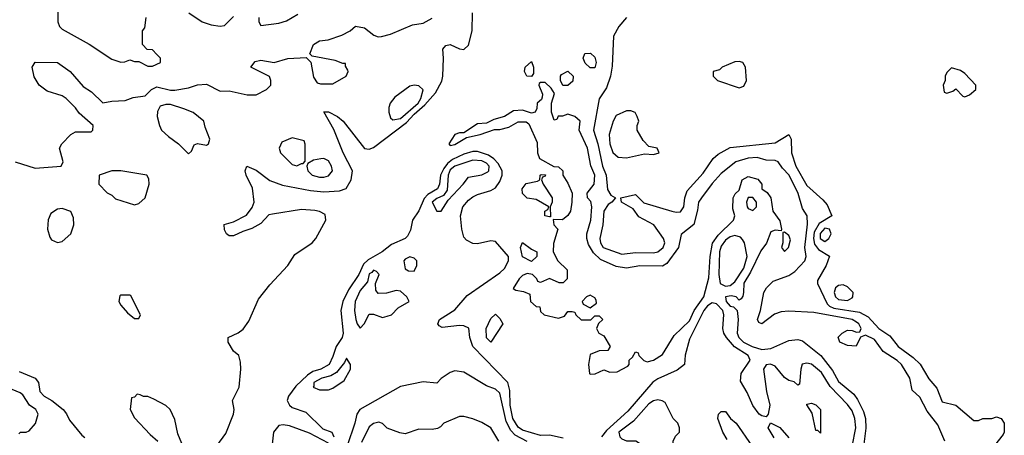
# Model space of a CAD drawing. Header units: inches. Extents: x 2380053 to 2584298, y 380219 to 546618.
# Tile 106 of 256: x 2420782 to 2425145, y 470476 to 472320. Entities that reach past the tile are written whole.
import ezdxf

# ---------------------------------------------------------------- set-up
doc = ezdxf.new("R2010")
doc.units = ezdxf.units.IN
doc.header["$MEASUREMENT"] = 0
doc.layers.add('C4427', color=7, linetype='Continuous')

msp = doc.modelspace()

# ---------------------------------------------------------------- linework, layer by layer
at = {"layer": 'C4427', "color": 2}
for points, elevation in [([(2420951, 472430), (2420951.1, 472311.1), (2420958, 472290), (2420970, 472278), (2421090, 472211.3), (2421190, 472144.7), (2421230, 472132), (2421247.3, 472132.7), (2421270, 472142), (2421290, 472134), (2421310, 472134), (2421350, 472114), (2421370, 472114), (2421406, 472130), (2421406, 472150), (2421390, 472166), (2421370, 472186), (2421347.3, 472187.3), (2421326, 472210), (2421326, 472270), (2421336.4, 472283.6), (2421342, 472330)], 58), ([(2421532, 472350), (2421591.1, 472311.1), (2421630, 472298), (2421670, 472292), (2421690, 472294), (2421730, 472334)], 58), ([(2421655.4, 470430), (2421695.2, 470484.8), (2421729.7, 470570), (2421732.6, 470590), (2421725.1, 470630), (2421754, 470690), (2421761.6, 470770), (2421760.2, 470800.2), (2421753.2, 470830), (2421730, 470848.7), (2421705.1, 470890), (2421706, 470910), (2421750, 470930.3), (2421772.5, 470947.5), (2421797, 470983), (2421840.2, 471079.8), (2421890, 471143.1), (2421969.7, 471230), (2422001.5, 471278.5), (2422078, 471330), (2422094, 471350), (2422138.7, 471430), (2422135.1, 471455.1), (2422110, 471469.6), (2422090, 471474), (2422030, 471478), (2421902, 471458), (2421886, 471454), (2421850, 471415.3), (2421810, 471393.2), (2421770, 471380.9), (2421730, 471360.9), (2421710, 471361.2), (2421699, 471370), (2421690, 471388), (2421688.7, 471411.3), (2421730, 471422.8), (2421786.8, 471453.2), (2421812.7, 471487.3), (2421821.2, 471510), (2421813.1, 471573.1), (2421786, 471630), (2421781.2, 471650), (2421788, 471670), (2421830, 471653), (2421890, 471606), (2421945.8, 471585.8), (2422070, 471562.7), (2422130, 471556.1), (2422199.5, 471560.5), (2422228.5, 471571.5), (2422251.2, 471610), (2422256.9, 471650), (2422215.4, 471730), (2422173.4, 471833.4), (2422129.4, 471910.6), (2422150, 471910.8), (2422190.8, 471890), (2422214.8, 471870), (2422309.3, 471749.3), (2422330, 471745.5), (2422350, 471752.4), (2422496.1, 471863.9), (2422530, 471901.1), (2422577.2, 471942.8), (2422624.2, 471995.8), (2422652.9, 472047.1), (2422657.6, 472070), (2422660.5, 472150), (2422657.2, 472190), (2422670, 472206), (2422690, 472210.6), (2422730, 472190.6), (2422750, 472188.2), (2422770, 472207.7), (2422786.9, 472270), (2422788, 472350)], 50), ([(2420762, 471690), (2420850, 471661), (2420966, 471670), (2420975.3, 471690), (2420958, 471750), (2420968, 471770), (2421009.3, 471810.7), (2421030, 471822.8), (2421098, 471822), (2421106, 471830), (2421108, 471850), (2421045.6, 471905.6), (2421029.1, 471929.1), (2420988, 471970), (2420970, 471982), (2420903.7, 472003.7), (2420868, 472030), (2420846.3, 472066.3), (2420838, 472110), (2420850, 472132), (2420950, 472130.8), (2421006, 472090), (2421063.8, 472023.8), (2421099.9, 471999.9), (2421150, 471950.8), (2421190, 471958), (2421250, 471961), (2421285.4, 471974.6), (2421337.5, 471982.5), (2421366, 472010), (2421390, 472021.6), (2421450, 472006.8), (2421470, 472006.8), (2421530, 472017.3), (2421570, 472031), (2421610, 472034), (2421670, 472002.8), (2421710, 472004.7), (2421790, 471986), (2421830, 471986.8), (2421875.3, 472010), (2421895.3, 472030), (2421895.3, 472050), (2421888.4, 472068.4), (2421806, 472110), (2421825.2, 472134.8), (2421850, 472141), (2421910, 472130.7), (2421970, 472148), (2422052, 472152), (2422071.6, 472131.6), (2422084.5, 472064.5), (2422100.7, 472040.7), (2422115.3, 472035.3), (2422170, 472036), (2422228, 472070), (2422238, 472090), (2422236.4, 472096.4), (2422226, 472114), (2422226, 472126), (2422214, 472126), (2422179.3, 472139.3), (2422078, 472158), (2422068, 472168), (2422084, 472210), (2422110, 472226), (2422149, 472231), (2422208.9, 472251.1), (2422246, 472270), (2422270, 472292), (2422310, 472284.7), (2422351.1, 472251.1), (2422370, 472244.7), (2422385.4, 472245.4), (2422424.7, 472255.3), (2422523.2, 472296.8), (2422570, 472304), (2422610, 472326.8)], 54), ([(2421842, 472330), (2421842, 472310), (2421850, 472294), (2421930, 472304.7), (2421964.7, 472315.3), (2422014.8, 472345.2)], 58), ([(2423470.4, 472330), (2423436.5, 472290), (2423412.7, 472247.3), (2423406.6, 472113.4), (2423399.6, 472070), (2423382, 472018), (2423350, 471969), (2423324, 471830), (2423343.2, 471770), (2423364.5, 471670), (2423380.2, 471630), (2423386.3, 471566.3), (2423401.7, 471541.7), (2423422, 471530), (2423406, 471510), (2423390, 471500.9), (2423370.4, 471470), (2423366.3, 471410), (2423351.8, 471350), (2423354.9, 471330), (2423367.2, 471310), (2423450, 471280.3), (2423510, 471286.7), (2423590, 471285.7), (2423610, 471290.5), (2423633.6, 471310), (2423640.7, 471330), (2423634, 471350), (2423592.3, 471410), (2423525.1, 471445.1), (2423500.2, 471480.2), (2423448, 471510), (2423446, 471530), (2423510, 471544.7), (2423547.7, 471507.7), (2423672, 471470), (2423690, 471466), (2423710, 471468.2), (2423724.5, 471490), (2423729.3, 471530), (2423739.1, 471560.9), (2423810, 471639.1), (2423855.1, 471704.9), (2423876.6, 471723.4), (2423930, 471752.4), (2424130, 471774.4), (2424190, 471811), (2424200.4, 471790), (2424201.7, 471730), (2424221.5, 471670), (2424270, 471584.4), (2424341.1, 471521.1), (2424359.1, 471499.1), (2424381, 471450), (2424324.6, 471415.4), (2424302.5, 471377.5), (2424298.8, 471350), (2424304.2, 471324.2), (2424320.8, 471300.8), (2424370.8, 471270.8), (2424355.3, 471230), (2424316.8, 471163.2), (2424316.3, 471150), (2424360, 471060), (2424369.5, 471049.5), (2424390, 471040.6), (2424502.9, 471022.9), (2424541.6, 471001.6), (2424588.5, 470950), (2424637, 470917), (2424674.9, 470870), (2424741.4, 470821.4), (2424772, 470792), (2424810, 470726.8), (2424846, 470686), (2424870, 470624.7), (2424930.5, 470610.5), (2425010, 470542), (2425030, 470542), (2425050, 470551.3), (2425090, 470551.3), (2425110, 470558), (2425131.1, 470551.1), (2425144.7, 470530), (2425144.7, 470490), (2425139.8, 470480.2), (2425084.7, 470410)], 50), ([(2424880.7, 470450), (2424850, 470522.8), (2424802.9, 470582.9), (2424770, 470646), (2424736, 470676), (2424726, 470730), (2424688.5, 470790), (2424670, 470808.5), (2424608.6, 470848.6), (2424570, 470901.6), (2424530, 470920.7), (2424508, 470912), (2424488, 470872), (2424450, 470874.8), (2424416, 470890), (2424408.7, 470911.3), (2424426.8, 470930), (2424450, 470942.7), (2424470, 470941.2), (2424490, 470933.2), (2424504.7, 470935.3), (2424510.5, 470950), (2424500.5, 470970), (2424490, 470978.4), (2424470, 470990.2), (2424301.1, 471021.1), (2424190, 471027.2), (2424156.1, 471023.9), (2424126.3, 471013.7), (2424070, 470971), (2424056.9, 470976.9), (2424051, 470990), (2424063.8, 471030), (2424079.3, 471110), (2424090.3, 471129.7), (2424120.7, 471159.3), (2424190, 471184.7), (2424216.4, 471203.6), (2424260.7, 471250), (2424267.3, 471270), (2424260.7, 471310), (2424272.8, 471412.8), (2424271, 471450), (2424250, 471482), (2424230.6, 471549.4), (2424192, 471630), (2424161.6, 471661.6), (2424142, 471690), (2424130, 471696), (2424090, 471697.3), (2424050, 471708), (2424010, 471705.5), (2423955.3, 471690), (2423890, 471637.3), (2423850, 471593), (2423802.7, 471530), (2423789.7, 471510), (2423785.6, 471474.4), (2423769.3, 471410.7), (2423712.7, 471367.3), (2423700.5, 471310), (2423650, 471238.8), (2423630, 471226.8), (2423530, 471227.7), (2423470, 471217.1), (2423425.1, 471225.1), (2423355.8, 471255.8), (2423325.1, 471285.1), (2423302.3, 471322.3), (2423294.9, 471350), (2423295.5, 471370), (2423312, 471430), (2423317.3, 471490), (2423312.8, 471512.8), (2423298, 471530), (2423296, 471550), (2423327.7, 471590), (2423330.3, 471630), (2423312.1, 471672.1), (2423298, 471750), (2423260.7, 471830), (2423264.7, 471870), (2423242, 471890), (2423210, 471901), (2423187.3, 471892.7), (2423168.4, 471891.6), (2423162, 471878), (2423150, 471874), (2423138, 471910), (2423138, 471950), (2423152, 471992), (2423136.9, 472016.9), (2423110, 472042), (2423090, 472042), (2423083.1, 472036.9), (2423082, 472030), (2423098, 471990), (2423096.4, 471976.4), (2423093.6, 471966.4), (2423075.3, 471950), (2423073.6, 471926.4), (2423066, 471910), (2423050, 471904.7), (2423010, 471918.8), (2422970, 471916), (2422930, 471891), (2422883.2, 471876.8), (2422850, 471861), (2422810, 471858.8), (2422750, 471818), (2422730, 471818), (2422710, 471811.3), (2422684, 471770), (2422690, 471762), (2422710, 471766), (2422762, 471798), (2422822, 471810), (2422886.4, 471833.6), (2422910, 471833.2), (2422950, 471842.7), (2422990, 471866.6), (2423026.6, 471866.6), (2423038.4, 471858.4), (2423075.1, 471775.1), (2423076, 471730), (2423084.5, 471704.5), (2423148.4, 471668.4), (2423170, 471668), (2423188, 471650), (2423188.7, 471630), (2423210, 471595.3), (2423229.2, 471550), (2423229.1, 471510.9), (2423222, 471470), (2423210, 471452), (2423187.3, 471432.7), (2423146, 471434), (2423148, 471410), (2423166, 471390), (2423147.3, 471327.3), (2423146, 471290), (2423166, 471250), (2423208, 471210), (2423208, 471170), (2423190, 471152), (2423172.7, 471152.7), (2423130, 471172), (2423090, 471154), (2423078, 471158), (2423074, 471170), (2423054, 471190), (2423030, 471194), (2423010, 471184.7), (2422995.3, 471170), (2422968, 471128), (2422980.4, 471120.4), (2423014.6, 471114.6), (2423042, 471102), (2423046, 471070), (2423070, 471048), (2423086, 471046), (2423090, 471026), (2423106, 471010), (2423170, 470995.3), (2423195.3, 471004.7), (2423210, 471026), (2423230, 471026), (2423242, 471022), (2423246, 471010), (2423270, 470988), (2423312, 470988), (2423330, 471006), (2423350, 471006), (2423366, 470990), (2423347.3, 470972.7), (2423338, 470950), (2423348, 470930), (2423370, 470918), (2423398, 470870), (2423387.3, 470852.7), (2423348.9, 470851.1), (2423310, 470834), (2423302, 470790), (2423306, 470750), (2423310, 470748), (2423331.6, 470748.4), (2423370, 470766), (2423396.4, 470756.4), (2423430, 470758), (2423476.9, 470783.1), (2423482, 470790), (2423482, 470810), (2423496.9, 470823.1), (2423510, 470846), (2423522, 470842), (2423526, 470830), (2423547.3, 470807.3), (2423562, 470802), (2423590, 470809), (2423630, 470835.3), (2423681.4, 470918.6), (2423750, 470984.5), (2423770.3, 471030), (2423813.4, 471090), (2423835.1, 471175.1), (2423841.6, 471270), (2423851.3, 471328.7), (2423876.2, 471363.8), (2423944.7, 471430), (2423950.6, 471450), (2423941.4, 471481.4), (2423942.8, 471530), (2423952.7, 471547.3), (2423970, 471564), (2423982.8, 471610), (2424010, 471624.5), (2424052.8, 471612.8), (2424069.6, 471590), (2424070, 471569.3), (2424093.3, 471553.3), (2424109.7, 471529.7), (2424119.5, 471470), (2424150, 471428), (2424158, 471390), (2424156.4, 471383.6), (2424130, 471386.8), (2424110, 471378.8), (2424091.3, 471328.7), (2424065.3, 471294.7), (2424020.3, 471199.7), (2423990, 471150.7), (2423989.6, 471110.4), (2423986.3, 471093.7), (2423978, 471082), (2423970, 471076), (2423956, 471090), (2423935.1, 471095.1), (2423909.4, 471090), (2423911.8, 471070), (2423930, 471049.6), (2423945.4, 471045.4), (2423961.2, 471030), (2423965.1, 470990), (2423960.7, 470930), (2423967.8, 470910), (2423989.6, 470890), (2424027.3, 470870), (2424070, 470856.9), (2424110, 470862), (2424190, 470897.2), (2424230, 470901.2), (2424250, 470896), (2424332.3, 470830), (2424383.1, 470763.1), (2424410, 470714.5), (2424478, 470658), (2424494.8, 470634.8), (2424521.5, 470581.5), (2424529.8, 470550), (2424531.5, 470508.5), (2424516, 470390)], 46), ([(2423190, 470463.1), (2423130, 470476.9), (2423090, 470475.1), (2423010, 470498.5), (2422990, 470512.6), (2422966.5, 470550), (2422954.8, 470610), (2422954.4, 470674.4), (2422944.4, 470710), (2422789.5, 470869.5), (2422777, 470910), (2422771.5, 470951.5), (2422750, 470962), (2422730, 470962.9), (2422654.6, 470954.6), (2422641.2, 470961.2), (2422635.3, 470970), (2422642, 470990), (2422710, 471033.4), (2422764.2, 471095.8), (2422910, 471196.3), (2422930, 471216.3), (2422947.6, 471250), (2422947.3, 471270), (2422890, 471336.2), (2422870, 471339.6), (2422810, 471325.1), (2422790, 471326.6), (2422761.3, 471341.3), (2422750, 471355.3), (2422740.7, 471390), (2422734.5, 471450), (2422746, 471490), (2422770, 471519.3), (2422790, 471534.4), (2422810, 471544.4), (2422870, 471561.6), (2422890, 471573.4), (2422910, 471602), (2422919.8, 471630), (2422919.2, 471650), (2422901.9, 471681.9), (2422882.5, 471702.5), (2422858.7, 471718.7), (2422810, 471735.1), (2422790, 471735.1), (2422750, 471723.7), (2422700, 471700), (2422678.2, 471681.8), (2422660.8, 471659.2), (2422646, 471630), (2422641.5, 471590), (2422633, 471570), (2422590, 471544.2), (2422573.9, 471526.1), (2422550, 471472), (2422522, 471430), (2422513.9, 471386.1), (2422500, 471360), (2422490.2, 471349.8), (2422430, 471322.3), (2422388.5, 471290), (2422325.8, 471254.2), (2422305.2, 471234.8), (2422284.5, 471190), (2422238.6, 471121.4), (2422213.2, 471070), (2422205.2, 471030), (2422215.8, 470930), (2422210.2, 470909.8), (2422183.6, 470870), (2422170, 470826), (2422152.6, 470790), (2422116.3, 470770), (2422081, 470759), (2422056.9, 470743.1), (2422006.1, 470693.9), (2421972.6, 470650), (2421967.6, 470630), (2421977, 470610), (2421990, 470599.6), (2422050, 470578.7), (2422124.9, 470504.9), (2422164.7, 470490), (2422173.4, 470470)], 50), ([(2424470, 470426), (2424486.6, 470510), (2424482.6, 470550), (2424470, 470584.5), (2424450, 470613), (2424373, 470693), (2424334.7, 470754.7), (2424290, 470791.2), (2424270, 470796.9), (2424248.5, 470791.5), (2424242.4, 470770), (2424236.9, 470703.1), (2424230, 470698), (2424213.2, 470713.2), (2424190, 470719.3), (2424170, 470732.3), (2424130, 470782.7), (2424108.5, 470791.5), (2424090, 470789), (2424077.3, 470770), (2424090.7, 470670), (2424106, 470610), (2424098, 470570), (2424090, 470558), (2424070, 470562), (2424058, 470570), (2424030, 470608), (2424006, 470666), (2423976, 470716), (2423979.3, 470750), (2424018, 470810), (2424009.5, 470830), (2423949, 470869), (2423913.1, 470910), (2423901.8, 470930), (2423898, 470950), (2423902.2, 471010), (2423897.1, 471030), (2423870, 471058.8), (2423850, 471063.8), (2423830, 471051), (2423814, 471030), (2423750, 470902.7), (2423731.1, 470831.1), (2423727.3, 470790), (2423695.2, 470764.8), (2423610, 470726.6), (2423587.6, 470712.4), (2423476.3, 470583.7), (2423382.1, 470497.9), (2423360.3, 470470)], 50), ([(2420779.8, 470759.8), (2420850.8, 470730), (2420866, 470710), (2420871, 470670), (2420890.5, 470650.5), (2420924.7, 470630), (2420974.8, 470590), (2420990, 470571), (2421003.1, 470543.1), (2421056.7, 470476.7), (2421070, 470466.8)], 50), ([(2423030, 470448.5), (2422977.3, 470477.3), (2422957.7, 470497.7), (2422937.3, 470537.3), (2422910, 470663.7), (2422890, 470680.9), (2422850, 470695.3), (2422750, 470756), (2422710, 470762), (2422690, 470755.3), (2422650, 470728.7), (2422630, 470708), (2422570, 470714), (2422470, 470692.7), (2422288.9, 470591.1), (2422275.3, 470570), (2422267, 470530), (2422232.9, 470430)], 54), ([(2420778, 470482), (2420786, 470490), (2420810, 470490.6), (2420824.1, 470495.9), (2420851.5, 470528.5), (2420864.5, 470570), (2420853.2, 470590), (2420826, 470610), (2420795.6, 470655.6), (2420784.4, 470664.4), (2420724, 470690)], 50), ([(2421500.2, 470440.2), (2421483.1, 470483.1), (2421470, 470546), (2421448, 470590), (2421430, 470608), (2421376.4, 470636.4), (2421350, 470648), (2421330, 470648), (2421316.4, 470656.4), (2421302, 470658), (2421290, 470646), (2421278, 470642), (2421272, 470590), (2421290, 470554), (2421359.6, 470479.6), (2421394, 470450)], 54), ([(2422905.1, 470450), (2422869.5, 470509.5), (2422830, 470532.7), (2422790, 470549.3), (2422750, 470559), (2422730, 470559), (2422662, 470530), (2422646.8, 470513.2), (2422633.7, 470506.3), (2422610, 470501.2), (2422550, 470504), (2422490, 470482.7), (2422466.8, 470486.8), (2422410, 470508), (2422388.9, 470528.9), (2422374, 470534), (2422350, 470529.2), (2422330, 470514), (2422296.3, 470443.7)], 58), ([(2423917, 470457), (2423897.2, 470490), (2423875.3, 470550), (2423878, 470570), (2423890, 470582), (2423910, 470582), (2423931.3, 470550), (2423956, 470530), (2424026, 470430)], 50), ([(2422150, 470441.2), (2422065.7, 470485.7), (2421977.8, 470517.8), (2421950, 470522.6), (2421930, 470519.7), (2421906.3, 470490), (2421897.7, 470410)], 50), ([(2424124.7, 470464.7), (2424098, 470510), (2424108, 470532), (2424150, 470511.3), (2424190, 470464.7)], 50)]:
    msp.add_lwpolyline(points, dxfattribs=dict(at, elevation=elevation))
for points, elevation in [([(2423310, 472106), (2423287.3, 472127.3), (2423278, 472150), (2423286, 472170), (2423311.6, 472171.6), (2423330, 472154), (2423336, 472130), (2423330, 472106)], 46), ([(2423050, 472068.7), (2423029.4, 472069.4), (2423019, 472090), (2423022, 472110), (2423050, 472134), (2423058, 472110), (2423058, 472082)], 46), ([(2423970, 472135.3), (2423950, 472133.2), (2423894, 472110), (2423882, 472098), (2423854, 472090), (2423854, 472070), (2423874, 472050), (2423970, 472018), (2423990, 472024.7), (2424002, 472050), (2423998, 472110), (2423986, 472130)], 54), ([(2423188, 472028), (2423178, 472050), (2423178, 472070), (2423183.1, 472076.9), (2423210, 472092), (2423234, 472070), (2423232.7, 472047.3), (2423210, 472028)], 46), ([(2424910, 472106), (2424890, 472086), (2424882, 472070), (2424882, 472050), (2424874, 472030), (2424878, 471998), (2424890, 471994), (2424916.4, 472003.6), (2424930, 472014), (2424961, 471981), (2424970, 471978), (2424990, 471986.8), (2425018, 472010), (2425018, 472030), (2424970, 472082), (2424950, 472095.3)], 54), ([(2422530, 472029.5), (2422510, 472024.5), (2422443.7, 471976.3), (2422424, 471950), (2422417.3, 471930), (2422417.3, 471910), (2422424.5, 471884.5), (2422436, 471876), (2422470, 471882.4), (2422547.3, 471950), (2422559.8, 471970), (2422569.4, 472009.4), (2422550, 472026)], 54), ([(2421450, 471944), (2421430, 471944), (2421404, 471936), (2421392.7, 471912.7), (2421391.3, 471890), (2421401, 471850), (2421410.7, 471830.7), (2421441.4, 471801.4), (2421486, 471770), (2421530, 471724.7), (2421543.1, 471736.9), (2421555.3, 471764.7), (2421570, 471771.3), (2421610, 471762.8), (2421619, 471770), (2421625.2, 471790), (2421603.2, 471843.2), (2421597.2, 471870), (2421550, 471909), (2421510, 471925.2)], 54), ([(2423490, 471915.3), (2423470, 471915.3), (2423425.2, 471894.8), (2423411.3, 471870), (2423394, 471810), (2423396.3, 471770), (2423410, 471731.3), (2423434, 471710), (2423470, 471706.8), (2423550, 471724.7), (2423590, 471722), (2423615.3, 471730), (2423606, 471750), (2423570, 471758), (2423544.7, 471784.7), (2423518, 471830), (2423518, 471850), (2423526, 471870), (2423518, 471890), (2423508.4, 471908.4)], 54), ([(2421990, 471795.3), (2421943.5, 471776.5), (2421931.3, 471750), (2421938, 471730), (2421990, 471678), (2422010, 471672), (2422030, 471682), (2422038, 471682), (2422047.3, 471692.7), (2422047.3, 471767.3), (2422042, 471782)], 54), ([(2422130, 471704), (2422116.9, 471703.1), (2422083.6, 471696.4), (2422058, 471682), (2422054, 471670), (2422058, 471650), (2422078, 471630), (2422110, 471620.7), (2422130, 471620.7), (2422150, 471626.8), (2422168.7, 471650), (2422164, 471670), (2422150, 471694)], 54), ([(2422790, 471697.2), (2422710, 471670.7), (2422690, 471653.3), (2422681.1, 471630), (2422675.8, 471564.2), (2422659.9, 471540.1), (2422630, 471527), (2422608.9, 471510), (2422630, 471471.3), (2422650, 471471.3), (2422680.1, 471519.9), (2422746.6, 471590), (2422770, 471621), (2422830, 471632.4), (2422855.6, 471644.4), (2422860.7, 471650), (2422862.4, 471670), (2422850, 471683.6), (2422830, 471694.6)], 54), ([(2421230, 471649), (2421190, 471649), (2421134, 471630), (2421132, 471590), (2421170, 471552), (2421190, 471542), (2421206, 471526), (2421290, 471498), (2421310, 471504.7), (2421338, 471530), (2421355.3, 471590), (2421354.6, 471614.6), (2421346, 471630)], 54), ([(2423130, 471446), (2423108.7, 471450), (2423108.7, 471471.3), (2423122, 471478), (2423126, 471490), (2423070, 471522), (2423030, 471528), (2423009.3, 471549.3), (2423009, 471570), (2423026, 471594), (2423076.4, 471603.6), (2423086, 471610), (2423088, 471630), (2423092.7, 471632.7), (2423111.6, 471631.6), (2423110, 471626), (2423098, 471622), (2423094, 471610), (2423102, 471590), (2423141, 471530), (2423142, 471510), (2423132, 471490), (2423134, 471446)], 46), ([(2424010, 471531.6), (2424001.7, 471510), (2424005.7, 471490), (2424010, 471482), (2424030, 471473.4), (2424046.6, 471490), (2424047.3, 471510), (2424030, 471531.5)], 50), ([(2420970, 471482), (2420950, 471479), (2420920.5, 471459.5), (2420908.1, 471431.9), (2420905.5, 471390), (2420915.3, 471355.3), (2420923.5, 471343.5), (2420950, 471331.3), (2420970, 471336), (2421008.7, 471370), (2421022, 471410), (2421020.4, 471440.4), (2421008.4, 471468.4)], 54), ([(2424350, 471395.5), (2424329.1, 471370.9), (2424328.6, 471350), (2424350, 471336.5), (2424367.6, 471350), (2424376.8, 471370), (2424370.6, 471390.6)], 54), ([(2423950, 471363.1), (2423930, 471357.2), (2423910, 471342.3), (2423890, 471315.1), (2423883, 471290), (2423879.7, 471190), (2423885.3, 471150), (2423910, 471137.4), (2423930, 471140.9), (2423950, 471157.1), (2423990, 471217), (2424004.8, 471270), (2423993, 471330), (2423984.9, 471344.9), (2423975.2, 471355.2)], 50), ([(2424170, 471378), (2424163.6, 471376.4), (2424162.8, 471330), (2424158, 471310), (2424170, 471292), (2424188, 471310), (2424197.2, 471342.8), (2424190, 471362)], 46), ([(2423050, 471248), (2423010, 471268.7), (2423001.2, 471310), (2423010, 471332), (2423050, 471302), (2423074, 471290), (2423074, 471270)], 46), ([(2422510, 471268), (2422490, 471258), (2422484.7, 471250), (2422490, 471214), (2422505.4, 471205.4), (2422530, 471204.7), (2422542, 471230), (2422542, 471250), (2422530, 471262)], 54), ([(2422350, 471208.7), (2422342, 471198), (2422330, 471192.3), (2422322.8, 471157.2), (2422290, 471119), (2422268, 471070), (2422266, 471030), (2422272, 470990), (2422278, 470970), (2422290, 470952), (2422308, 470970), (2422330, 471014), (2422350, 471014), (2422390, 470998.8), (2422410, 471004), (2422430, 471011.3), (2422459, 471041), (2422508, 471070), (2422498, 471090), (2422470, 471115.3), (2422450, 471118), (2422407.3, 471107.3), (2422370, 471106), (2422360.4, 471120.4), (2422358, 471150), (2422375.3, 471190), (2422363.1, 471203.1)], 54), ([(2424430, 471144), (2424410, 471141.2), (2424396, 471130), (2424391, 471109), (2424396.3, 471090), (2424410, 471078), (2424450, 471074), (2424470, 471086.8), (2424474, 471090), (2424475.3, 471110), (2424450, 471135.3)], 54), ([(2421270, 471098), (2421230, 471098), (2421225.4, 471094.6), (2421222, 471070), (2421230, 471054), (2421259.6, 471019.6), (2421290, 470994), (2421310, 470994), (2421318, 471010), (2421274.6, 471094.6)], 54), ([(2423310, 471098), (2423294, 471090), (2423274, 471070), (2423278, 471058), (2423310, 471042), (2423338, 471062), (2423336.4, 471076.4), (2423330, 471086)], 46), ([(2422870, 470888.7), (2422850, 470908.7), (2422849.6, 470950), (2422870, 470994), (2422890, 471014), (2422910, 470994), (2422922, 470970)], 46), ([(2422230, 470818), (2422221, 470799), (2422185.1, 470754.9), (2422160.4, 470739.6), (2422121, 470730), (2422085.5, 470710), (2422086, 470694), (2422082, 470690), (2422110, 470678), (2422150, 470678), (2422170, 470684.7), (2422220.4, 470719.6), (2422248, 470770), (2422248, 470790)], 54), ([(2423610, 470634), (2423590, 470629), (2423570, 470616), (2423501.6, 470538.4), (2423437.3, 470490), (2423441, 470470), (2423450, 470461), (2423470, 470451.3), (2423511.6, 470451.6), (2423550, 470426), (2423623.6, 470423.6), (2423650, 470414), (2423670, 470422), (2423678, 470430), (2423678, 470450), (2423688.4, 470471.6), (2423706, 470490), (2423706, 470510), (2423698, 470530), (2423678, 470550), (2423642, 470622), (2423629.1, 470629.1)], 54), ([(2424330, 470486), (2424318, 470498), (2424310, 470498), (2424294, 470574), (2424269, 470611), (2424270, 470614), (2424290, 470618), (2424308.9, 470611.1), (2424330.7, 470590)], 50)]:
    msp.add_lwpolyline(points, close=True, dxfattribs=dict(at, elevation=elevation))

doc.saveas('drawing.dxf')
